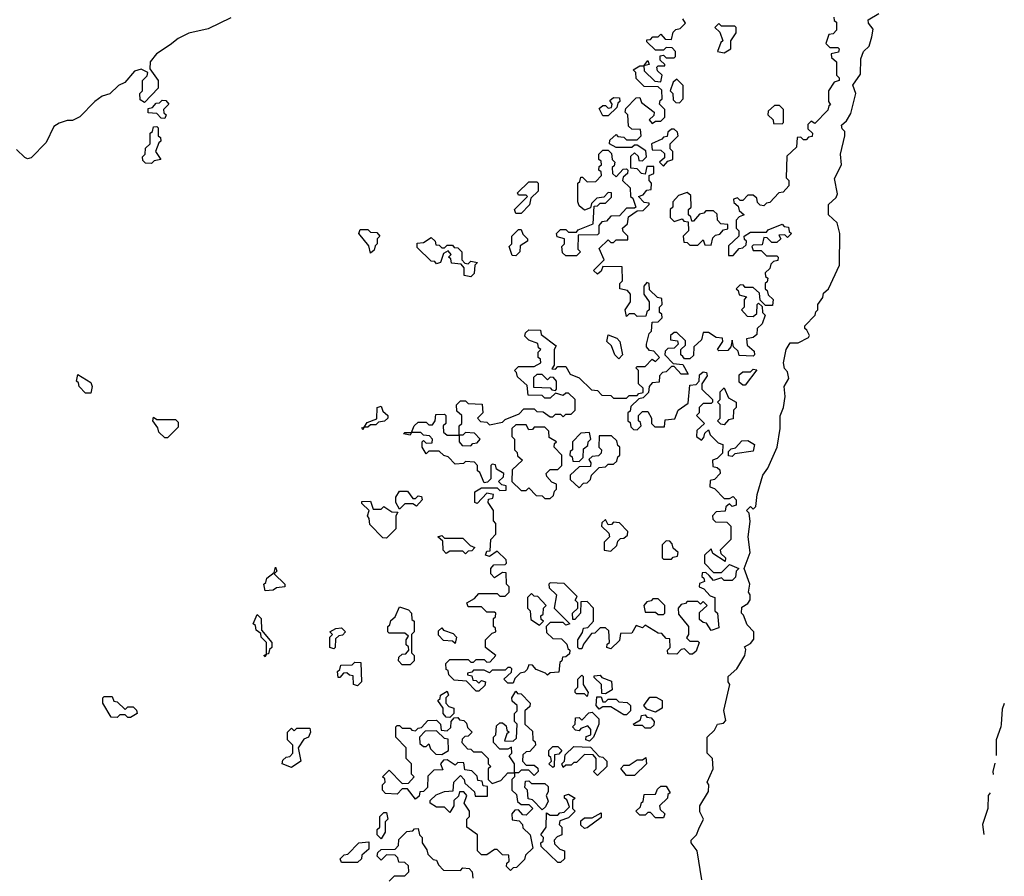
# Model space of a CAD drawing. Extents: x 2494118 to 2687960, y 757339 to 915227.
# Tile 202 of 256: x 2668675 to 2672406, y 787088 to 790335. Entities that reach past the tile are written whole.
import ezdxf

# ---------------------------------------------------------------- set-up
doc = ezdxf.new("R2010")
doc.units = 0

msp = doc.modelspace()

# ---------------------------------------------------------------- linework, layer by layer
at = {"layer": '0CON20XD'}
for points in [[(2669475, 790342.5), (2669389.6, 790300.5), (2669316.1, 790283.9), (2669275, 790263.3), (2669245, 790240), (2669193.3, 790205), (2669170, 790175), (2669168.3, 790148.3), (2669200, 790105), (2669200, 790075), (2669148.3, 790021.7), (2669131.7, 790031.7), (2669130, 790055), (2669140, 790065), (2669140, 790105), (2669158.3, 790121.7), (2669160, 790135), (2669135, 790147.5), (2669109.6, 790140.5), (2669073.3, 790096.7), (2669050, 790085), (2669016.1, 790053.9), (2668987.5, 790045), (2668960, 790025), (2668903.3, 789966.7), (2668875, 789952.5), (2668855, 789953.3), (2668825, 789943.3), (2668805, 789930), (2668775, 789870), (2668718.3, 789811.7), (2668705, 789807.5), (2668695, 789812.5), (2668662.4, 789842.4)], [(2670371.7, 787858.3), (2670371.7, 787851.7), (2670388.3, 787848.3), (2670391.7, 787831.7), (2670405, 787830), (2670415, 787820), (2670425, 787830), (2670440, 787825), (2670438.3, 787811.7), (2670415, 787790), (2670405, 787790), (2670368.3, 787828.3), (2670321.7, 787831.7), (2670301.7, 787851.7), (2670298.3, 787868.3), (2670291.7, 787871.7), (2670290, 787895), (2670305, 787910), (2670375, 787910), (2670385, 787900), (2670395, 787900), (2670405, 787910), (2670435, 787910), (2670445, 787900), (2670458.3, 787901.7), (2670480, 787925), (2670440, 787955), (2670440, 787985), (2670465, 788010), (2670480, 788015), (2670478.3, 788028.3), (2670470, 788035), (2670470, 788065), (2670478.3, 788071.7), (2670480, 788085), (2670475, 788090), (2670445, 788090), (2670425, 788110), (2670375, 788110), (2670370, 788125), (2670398.3, 788141.7), (2670415, 788160), (2670485, 788160), (2670495, 788150), (2670515, 788150), (2670530, 788165), (2670530, 788185), (2670520, 788195), (2670518.3, 788238.3), (2670505, 788240), (2670475, 788220), (2670460, 788235), (2670460, 788255), (2670471.7, 788268.3), (2670515, 788270), (2670520, 788275), (2670518.3, 788288.3), (2670485, 788320), (2670455, 788300), (2670440, 788305), (2670445, 788320), (2670458.3, 788321.7), (2670460, 788365), (2670480, 788385), (2670480, 788425), (2670470, 788435), (2670470, 788475), (2670450, 788505), (2670451.7, 788518.3), (2670468.3, 788521.7), (2670470, 788535), (2670445, 788540), (2670408.3, 788501.7), (2670400, 788505), (2670400, 788545), (2670425, 788560), (2670485, 788560), (2670495, 788550), (2670518.3, 788551.7), (2670518.3, 788568.3), (2670501.7, 788571.7), (2670490, 788585), (2670508.3, 788601.7), (2670510, 788615), (2670481.7, 788631.7), (2670478.3, 788648.3), (2670465, 788650), (2670460, 788645), (2670460, 788595), (2670448.3, 788581.7), (2670435, 788580), (2670418.3, 788618.3), (2670410, 788625), (2670410, 788645), (2670398.3, 788658.3), (2670365, 788660), (2670357, 788653), (2670325, 788650), (2670298.3, 788678.3), (2670283, 788683), (2670265, 788700), (2670225, 788700), (2670215, 788690), (2670200, 788715), (2670200, 788735), (2670205, 788740), (2670215, 788730), (2670238.3, 788731.7), (2670240, 788745), (2670228.3, 788758.3), (2670205, 788760), (2670195, 788770), (2670160, 788770), (2670155, 788760), (2670130, 788765), (2670135, 788770), (2670160, 788770), (2670170, 788795), (2670185, 788810), (2670215, 788810), (2670225, 788800), (2670240, 788800), (2670250, 788815), (2670251.7, 788838.3), (2670285, 788840), (2670290, 788835), (2670290, 788805), (2670280, 788795), (2670281.7, 788771.7), (2670295, 788760), (2670340, 788760), (2670340, 788795), (2670350, 788805), (2670350, 788835), (2670331.7, 788851.7), (2670330, 788875), (2670345, 788890), (2670365, 788890), (2670375, 788880), (2670428.3, 788878.3), (2670430, 788845), (2670410, 788825), (2670421.7, 788811.7), (2670445, 788810), (2670455, 788800), (2670505, 788810), (2670515, 788820), (2670568.3, 788841.7), (2670585, 788860), (2670625, 788860), (2670635, 788850), (2670658.3, 788848.3), (2670685, 788830), (2670695, 788830), (2670705, 788840), (2670725, 788840), (2670735, 788830), (2670745, 788840), (2670765, 788840), (2670780, 788855), (2670780, 788895), (2670755, 788920), (2670745, 788920), (2670735, 788910), (2670705, 788920), (2670685, 788900), (2670665, 788900), (2670655, 788910), (2670601.7, 788911.7), (2670598.3, 788948.3), (2670561.7, 788981.7), (2670558.3, 788998.3), (2670550, 789005), (2670565, 789020), (2670625, 789020), (2670650, 789035), (2670648.3, 789048.3), (2670640, 789055), (2670640, 789075), (2670650, 789085), (2670641.7, 789091.7), (2670638.3, 789108.3), (2670605, 789120), (2670590, 789135), (2670591.7, 789148.3), (2670605, 789160), (2670648.3, 789158.3), (2670651.7, 789141.7), (2670708.3, 789098.3), (2670700, 789085), (2670700, 789025), (2670691.7, 789011.7), (2670705, 789010), (2670715, 789020), (2670745, 789020), (2670761.7, 788991.7), (2670795, 788977.5), (2670841.7, 788931.7), (2670865, 788930), (2670881.7, 788911.7), (2670915, 788910), (2670925, 788900), (2670975, 788900), (2670985, 788910), (2671015, 788910), (2671021.7, 788918.3), (2671038.3, 788921.7), (2671038.3, 788938.3), (2671020, 788955), (2671020, 789005), (2671010, 789015), (2671015, 789020), (2671045, 789020), (2671071.7, 789048.3), (2671085, 789040), (2671100, 789055), (2671078.3, 789078.3), (2671061.7, 789081.7), (2671050, 789095), (2671050, 789105), (2671060, 789145), (2671070, 789155), (2671071.7, 789188.3), (2671095, 789190), (2671110, 789205), (2671108.3, 789218.3), (2671100, 789225), (2671100, 789245), (2671110, 789255), (2671108.3, 789278.3), (2671091.7, 789281.7), (2671061.7, 789311.7), (2671060, 789335), (2671051.7, 789338.3), (2671040, 789325), (2671040, 789295), (2671060, 789265), (2671060, 789235), (2671051.7, 789228.3), (2671048.3, 789211.7), (2671015, 789210), (2671005, 789220), (2670985, 789220), (2670975, 789210), (2670970, 789235), (2670990, 789265), (2670990, 789295), (2670978.3, 789308.3), (2670950, 789315), (2670950, 789335), (2670960, 789345), (2670958.3, 789398.3), (2670885, 789400), (2670878.3, 789381.7), (2670865, 789370), (2670850, 789385), (2670890, 789425), (2670871.7, 789468.3), (2670905, 789500), (2670915, 789490), (2670925, 789490), (2670935, 789500), (2670980, 789500), (2670980, 789515), (2670961.7, 789531.7), (2670960, 789545), (2670978.3, 789561.7), (2670981.7, 789588.3), (2671015, 789610), (2671038.3, 789611.7), (2671060, 789635), (2671060, 789640), (2671041.7, 789641.7), (2671020, 789665), (2671038.3, 789671.7), (2671051.7, 789688.3), (2671068.3, 789691.7), (2671070, 789715), (2671060, 789725), (2671060, 789745), (2671078.3, 789751.7), (2671078.3, 789778.3), (2671051.7, 789778.3), (2671045, 789750), (2671031.7, 789751.7), (2671015, 789770), (2670991.7, 789771.7), (2670991.7, 789818.3), (2671005, 789830), (2671018.3, 789818.3), (2671021.7, 789801.7), (2671035, 789800), (2671050, 789815), (2671048.3, 789838.3), (2671015, 789860), (2671005, 789860), (2670995, 789850), (2670935, 789850), (2670910, 789865), (2670911.7, 789878.3), (2670935, 789900), (2670941.7, 789891.7), (2670965, 789890), (2670975, 789880), (2671015, 789880), (2671030, 789895), (2671028.3, 789918.3), (2670995, 789920), (2670981.7, 789931.7), (2670980, 789975), (2670970, 789985), (2670971.7, 789998.3), (2671011.7, 790038.3), (2671025, 790040), (2671031.7, 790021.7), (2671080, 789985), (2671078.3, 789971.7), (2671060, 789955), (2671071.7, 789941.7), (2671085, 789950), (2671105, 789950), (2671120, 789965), (2671120, 789995), (2671100, 790015), (2671101.7, 790028.3), (2671110, 790035), (2671108.3, 790068.3), (2671095, 790080), (2671041.7, 790081.7), (2671011.7, 790111.7), (2671010, 790135), (2671000, 790145), (2671025, 790160), (2671040, 790160), (2671055, 790180), (2671060, 790165), (2671040, 790160), (2671041.7, 790141.7), (2671081.7, 790101.7), (2671105, 790100), (2671110, 790125), (2671091.7, 790141.7), (2671090, 790155), (2671095, 790160), (2671120, 790160), (2671120, 790165), (2671101.7, 790181.7), (2671101.7, 790198.3), (2671115, 790200), (2671125, 790190), (2671155, 790190), (2671160, 790195), (2671160, 790215), (2671148.3, 790228.3), (2671125, 790230), (2671115, 790220), (2671085, 790220), (2671051.7, 790251.7), (2671051.7, 790258.3), (2671065, 790260), (2671075, 790270), (2671095, 790270), (2671105, 790280), (2671121.7, 790261.7), (2671145, 790260), (2671151.7, 790288.3), (2671161.7, 790298.3), (2671178.3, 790301.7), (2671198.3, 790321.7), (2671188.3, 790338.3)], [(2671260, 787075), (2671242.5, 787185), (2671220, 787215), (2671220, 787225), (2671240, 787245), (2671248.3, 787268.3), (2671266.2, 787305), (2671253, 787333), (2671252.5, 787355), (2671285, 787410), (2671286.7, 787435), (2671280, 787445), (2671302.5, 787495), (2671300, 787535), (2671280, 787555), (2671280, 787615), (2671308.3, 787641.7), (2671320, 787665), (2671341.7, 787668.3), (2671351.7, 787678.3), (2671343.3, 787716.7), (2671366.7, 787815), (2671360, 787825), (2671360, 787845), (2671392.5, 787875), (2671423.3, 787925), (2671427.5, 787947.5), (2671421.7, 787958.3), (2671445, 787970), (2671457, 787987), (2671457.5, 788015), (2671431.7, 788041.7), (2671418.3, 788078.3), (2671410, 788085), (2671411.7, 788108.3), (2671435, 788122.5), (2671443.6, 788136.4), (2671443.3, 788155), (2671436.7, 788165), (2671442.5, 788195), (2671420, 788255), (2671443.9, 788316.1), (2671436.2, 788375), (2671443, 788433), (2671440, 788465), (2671430, 788475), (2671445, 788490), (2671455, 788480), (2671465, 788490), (2671470, 788535), (2671491.2, 788608.8), (2671510, 788635), (2671546.2, 788715), (2671557.5, 788785), (2671557, 788833), (2671570, 788865), (2671576.4, 788906.4), (2671572.5, 788945), (2671590, 788975), (2671585, 789000), (2671573, 789013), (2671570, 789035), (2671580, 789085), (2671595, 789110), (2671625, 789110), (2671665, 789130), (2671668.3, 789138.3), (2671658.3, 789158.3), (2671650, 789165), (2671650, 789175), (2671690, 789215), (2671691.7, 789228.3), (2671700, 789235), (2671700, 789255), (2671718.3, 789281.7), (2671721.7, 789298.3), (2671740, 789315), (2671782.5, 789405), (2671783.3, 789525), (2671772.5, 789565), (2671740, 789595), (2671740, 789635), (2671769.1, 789660.9), (2671774, 789675), (2671763, 789733), (2671790, 789785), (2671786.2, 789825), (2671802.5, 789895), (2671801.7, 789911.7), (2671791.7, 789921.7), (2671790, 789935), (2671808.3, 789951.7), (2671825, 789980), (2671843.3, 790055), (2671833, 790087), (2671861.7, 790128.3), (2671863, 790187), (2671872.5, 790215), (2671893.8, 790235), (2671905, 790270), (2671909.3, 790299.3), (2671891.7, 790321.7), (2671890, 790335), (2671931.2, 790358.8)], [(2671760, 790345), (2671761.7, 790331.7), (2671770, 790325), (2671770, 790295), (2671758.3, 790281.7), (2671741.7, 790278.3), (2671730, 790245), (2671745, 790230), (2671775, 790230), (2671780, 790225), (2671778.3, 790211.7), (2671750, 790205), (2671751.7, 790191.7), (2671770, 790175), (2671770, 790125), (2671780, 790115), (2671780, 790105), (2671761.7, 790098.3), (2671740, 790065), (2671740, 790025), (2671748.3, 790011.7)], [(2671345, 790210), (2671370, 790225), (2671370, 790255), (2671390, 790285), (2671390, 790305), (2671385, 790310), (2671335, 790310), (2671325, 790320), (2671310, 790305), (2671328.3, 790288.3), (2671340, 790255), (2671331.7, 790248.3), (2671320, 790215), (2671345, 790210)], [(2671175, 790020), (2671190, 790035), (2671190, 790085), (2671165, 790110), (2671151.7, 790098.3), (2671140, 790065), (2671150, 790055), (2671151.7, 790031.7), (2671161.7, 790021.7), (2671175, 790020)], [(2669225, 789960), (2669211.7, 789961.7), (2669195, 789980), (2669161.7, 789981.7), (2669161.7, 789998.3), (2669178.3, 790001.7), (2669191.7, 790018.3), (2669205, 790020), (2669215, 790030), (2669228.3, 790028.3), (2669240, 790015), (2669220, 789995), (2669221.7, 789981.7), (2669230, 789975), (2669225, 789960)], [(2670905, 789970), (2670885, 789970), (2670871.7, 789998.3), (2670885, 790010), (2670895, 790010), (2670905, 790000), (2670918.3, 790001.7), (2670920, 790015), (2670911.7, 790028.3), (2670925, 790040), (2670948.3, 790038.3), (2670950, 790025), (2670941.7, 790018.3), (2670938.3, 790001.7), (2670905, 789970)], [(2671748.3, 790011.7), (2671741.7, 790008.3), (2671738.3, 789991.7), (2671688.3, 789941.7), (2671675, 789950), (2671661.7, 789938.3), (2671661.7, 789921.7), (2671680, 789905), (2671678.3, 789891.7), (2671665, 789890), (2671655, 789880), (2671645, 789880), (2671635, 789890), (2671621.7, 789888.3), (2671618.3, 789851.7), (2671581.7, 789818.3), (2671580, 789735), (2671590, 789725), (2671590, 789705), (2671568.3, 789681.7), (2671551.7, 789678.3), (2671518.3, 789641.7), (2671505, 789640), (2671495, 789630), (2671481.7, 789631.7), (2671471.7, 789641.7), (2671468.3, 789658.3), (2671455, 789670), (2671435, 789670), (2671415, 789650), (2671405, 789650), (2671395, 789660), (2671380, 789655), (2671381.7, 789641.7), (2671398.3, 789628.3), (2671401.7, 789611.7), (2671420, 789595), (2671401.7, 789588.3), (2671390, 789575), (2671390, 789545), (2671400, 789535), (2671400, 789515), (2671361.7, 789478.3), (2671361.7, 789441.7), (2671378.3, 789441.7), (2671401.7, 789468.3), (2671415, 789470), (2671428.3, 789481.7), (2671430, 789495), (2671421.7, 789501.7), (2671420, 789515), (2671445, 789530), (2671505, 789530), (2671511.7, 789538.3), (2671565, 789560), (2671571.7, 789551.7), (2671588.3, 789548.3), (2671591.7, 789531.7), (2671600, 789525), (2671585, 789510), (2671575, 789520), (2671551.7, 789518.3), (2671560, 789505), (2671545, 789490), (2671525, 789490), (2671508.3, 789508.3), (2671495, 789510), (2671488.3, 789481.7), (2671455, 789480), (2671450, 789475), (2671455, 789460), (2671485, 789460), (2671505, 789440), (2671545, 789440), (2671550, 789435), (2671548.3, 789421.7), (2671531.7, 789418.3), (2671521.7, 789408.3), (2671518.3, 789391.7), (2671500, 789375), (2671501.7, 789361.7), (2671510, 789355), (2671508.3, 789341.7), (2671500, 789335), (2671500, 789315), (2671508.3, 789308.3), (2671511.7, 789291.7), (2671530, 789275), (2671528.3, 789251.7), (2671501.7, 789251.7), (2671481.7, 789271.7), (2671478.3, 789298.3), (2671455, 789320), (2671425, 789320), (2671418.3, 789328.3), (2671405, 789330), (2671390, 789315), (2671398.3, 789308.3), (2671401.7, 789291.7), (2671430, 789285), (2671420, 789275), (2671420, 789245), (2671410, 789235), (2671431.7, 789211.7), (2671455, 789210), (2671468.3, 789221.7), (2671470, 789255), (2671475, 789260), (2671488.3, 789248.3), (2671490, 789225), (2671500, 789215), (2671488.3, 789181.7), (2671470, 789165), (2671468.3, 789141.7), (2671455, 789130), (2671430, 789125), (2671431.7, 789101.7), (2671458.3, 789078.3), (2671460, 789065), (2671455, 789060), (2671401.7, 789061.7), (2671398.3, 789078.3), (2671380, 789095), (2671375, 789120), (2671370, 789095), (2671358.3, 789081.7), (2671325, 789080), (2671320, 789085), (2671340, 789115), (2671338.3, 789128.3), (2671315, 789130), (2671285, 789150), (2671265, 789150), (2671258.3, 789121.7), (2671230, 789095), (2671228.3, 789061.7), (2671215, 789050), (2671195, 789050), (2671188.3, 789058.3), (2671180, 789065), (2671180, 789085), (2671198.3, 789101.7), (2671198.3, 789118.3), (2671165, 789150), (2671155, 789150), (2671141.7, 789138.3), (2671141.7, 789121.7), (2671168.3, 789118.3), (2671170, 789105), (2671155, 789090), (2671131.7, 789088.3), (2671121.7, 789078.3), (2671120, 789065), (2671151.7, 789031.7), (2671188.3, 789028.3), (2671208.3, 788991.7), (2671181.7, 788991.7), (2671155, 789020), (2671145, 789020), (2671125, 789000), (2671111.7, 788998.3), (2671100, 788985), (2671098.3, 788961.7), (2671071.7, 788958.3), (2671060, 788945), (2671058.3, 788921.7), (2671038.3, 788901.7), (2671021.7, 788898.3), (2670991.7, 788868.3), (2670988.3, 788851.7), (2670980, 788845), (2670980, 788815), (2670988.3, 788808.3), (2670991.7, 788791.7), (2671001.7, 788781.7), (2671015, 788780), (2671030, 788795), (2671028.3, 788808.3), (2671020, 788815), (2671020, 788835), (2671035, 788850), (2671055, 788850), (2671070, 788825), (2671070, 788805), (2671081.7, 788791.7), (2671118.3, 788791.7), (2671121.7, 788818.3), (2671158.3, 788821.7), (2671170, 788855), (2671208.3, 788881.7), (2671215, 788950), (2671238.3, 788951.7), (2671250, 788965), (2671251.7, 788988.3), (2671265, 789000), (2671278.3, 788998.3), (2671280, 788985), (2671260, 788955), (2671260, 788935), (2671300, 788895), (2671300, 788885), (2671295, 788880), (2671265, 788880), (2671250, 788865), (2671250, 788845), (2671240, 788835), (2671270, 788805), (2671241.7, 788778.3), (2671240, 788755), (2671258.3, 788741.7), (2671268.3, 788751.7), (2671271.7, 788768.3), (2671285, 788780), (2671291.7, 788761.7), (2671321.7, 788731.7), (2671340, 788725), (2671338.3, 788691.7), (2671318.3, 788671.7), (2671300, 788665), (2671301.7, 788641.7), (2671318.3, 788638.3), (2671328.3, 788628.3), (2671330, 788615), (2671308.3, 788591.7), (2671291.7, 788588.3), (2671290, 788565), (2671308.3, 788558.3), (2671345, 788520), (2671365, 788520), (2671378.3, 788528.3), (2671390, 788515), (2671390, 788495), (2671375, 788490), (2671365, 788500), (2671351.7, 788488.3), (2671348.3, 788471.7), (2671315, 788470), (2671300, 788455), (2671301.7, 788441.7), (2671311.7, 788431.7), (2671355, 788430), (2671370, 788415), (2671370, 788365), (2671330, 788325), (2671331.7, 788311.7), (2671350, 788295), (2671348.3, 788281.7), (2671301.7, 788311.7), (2671295, 788330), (2671270, 788305), (2671270, 788275), (2671305, 788240), (2671335, 788240), (2671365, 788270), (2671400, 788255), (2671390, 788245), (2671388.3, 788221.7), (2671375, 788210), (2671345, 788210), (2671335, 788220), (2671305, 788210), (2671288.3, 788228.3), (2671275, 788240), (2671261.7, 788238.3), (2671260, 788225), (2671268.3, 788218.3), (2671270, 788205), (2671251.7, 788198.3), (2671250, 788185), (2671268.3, 788178.3), (2671291.7, 788151.7), (2671310, 788145), (2671310, 788095), (2671320, 788085), (2671325, 788030), (2671295, 788020), (2671278.3, 788048.3), (2671265, 788050), (2671251.7, 788061.7), (2671251.7, 788088.3), (2671280, 788115), (2671265, 788130), (2671255, 788120), (2671245, 788130), (2671205, 788130), (2671198.3, 788121.7), (2671181.7, 788118.3), (2671170, 788105), (2671171.7, 788081.7), (2671210, 788035), (2671210, 788005), (2671201.7, 787991.7), (2671215, 787980), (2671245, 787980), (2671250, 787975), (2671238.3, 787941.7), (2671225, 787930), (2671215, 787930), (2671195, 787950), (2671181.7, 787948.3), (2671165, 787930), (2671131.7, 787931.7), (2671130, 787945), (2671140, 787955), (2671138.3, 787988.3), (2671125, 787990), (2671108.3, 788008.3), (2671095, 788010), (2671045, 788040), (2671035, 788030), (2671011.7, 788038.3), (2670995, 788010), (2670951.7, 788008.3), (2670948.3, 787981.7), (2670915, 787950), (2670900, 787955), (2670901.7, 787968.3), (2670910, 787975), (2670908.3, 788018.3), (2670895, 788030), (2670875, 788030), (2670855, 788010), (2670841.7, 788008.3), (2670811.7, 787968.3), (2670805, 787950), (2670795, 787950), (2670790, 787955), (2670790, 787985), (2670808.3, 788011.7), (2670811.7, 788028.3), (2670828.3, 788031.7), (2670850, 788055), (2670850, 788105), (2670825, 788130), (2670801.7, 788128.3), (2670800, 788085), (2670778.3, 788061.7), (2670771.7, 788061.7), (2670770, 788085), (2670790, 788105), (2670790, 788125), (2670780, 788135), (2670788.3, 788148.3), (2670738.3, 788198.3), (2670685, 788200), (2670680, 788195), (2670681.7, 788181.7), (2670710, 788155), (2670700, 788105), (2670760, 788045), (2670745, 788040), (2670735, 788050), (2670685, 788050), (2670670, 788035), (2670671.7, 788011.7), (2670695, 787990), (2670728.3, 787988.3), (2670748.3, 787968.3), (2670751.7, 787951.7), (2670760, 787945), (2670758.3, 787931.7), (2670745, 787920), (2670731.7, 787918.3), (2670730, 787905), (2670721.7, 787898.3), (2670718.3, 787861.7), (2670685, 787860), (2670675, 787850), (2670668.3, 787858.3), (2670631.7, 787871.7), (2670618.3, 787888.3), (2670605, 787890), (2670598.3, 787871.7), (2670588.3, 787861.7), (2670571.7, 787858.3), (2670551.7, 787838.3), (2670545, 787820), (2670525, 787820), (2670510, 787835), (2670538.3, 787861.7), (2670540, 787875), (2670535, 787880), (2670525, 787880), (2670515, 787870), (2670465, 787870), (2670455, 787860), (2670435, 787870), (2670395, 787870), (2670388.3, 787861.7), (2670371.7, 787858.3)], [(2671565, 789940), (2671570, 789945), (2671570, 789995), (2671555, 790010), (2671535, 790010), (2671511.7, 789988.3), (2671510, 789975), (2671530, 789955), (2671531.7, 789941.7), (2671565, 789940)], [(2669175, 789790), (2669151.7, 789791.7), (2669141.7, 789801.7), (2669140, 789815), (2669150, 789825), (2669151.7, 789848.3), (2669170, 789865), (2669170, 789905), (2669178.3, 789911.7), (2669181.7, 789928.3), (2669195, 789930), (2669200, 789925), (2669200, 789895), (2669208.3, 789888.3), (2669210, 789875), (2669201.7, 789868.3), (2669190, 789835), (2669210, 789805), (2669185, 789800), (2669175, 789790)], [(2671115, 789780), (2671131.7, 789798.3), (2671150, 789805), (2671150, 789835), (2671140, 789845), (2671140, 789865), (2671170, 789895), (2671168.3, 789908.3), (2671155, 789920), (2671145, 789920), (2671131.7, 789908.3), (2671128.3, 789891.7), (2671115, 789890), (2671108.3, 789881.7), (2671070, 789865), (2671071.7, 789841.7), (2671105, 789840), (2671118.3, 789828.3), (2671118.3, 789811.7), (2671100, 789795), (2671115, 789780)], [(2670785, 789440), (2670745, 789440), (2670731.7, 789451.7), (2670730, 789475), (2670740, 789485), (2670740, 789505), (2670711.7, 789511.7), (2670710, 789525), (2670725, 789540), (2670745, 789540), (2670755, 789530), (2670785, 789530), (2670791.7, 789538.3), (2670848.3, 789561.7), (2670851.7, 789628.3), (2670865, 789630), (2670875, 789640), (2670895, 789640), (2670918.3, 789661.7), (2670918.3, 789678.3), (2670905, 789680), (2670888.3, 789661.7), (2670861.7, 789658.3), (2670841.7, 789638.3), (2670838.3, 789621.7), (2670815, 789612.5), (2670795, 789630), (2670790, 789645), (2670790, 789715), (2670798.3, 789721.7), (2670801.7, 789738.3), (2670808.3, 789738.3), (2670825, 789720), (2670858.3, 789721.7), (2670880, 789745), (2670878.3, 789758.3), (2670870, 789765), (2670871.7, 789778.3), (2670880, 789785), (2670878.3, 789798.3), (2670870, 789805), (2670870, 789825), (2670885, 789840), (2670905, 789840), (2670918.3, 789828.3), (2670920, 789805), (2670930, 789795), (2670928.3, 789781.7), (2670920, 789775), (2670921.7, 789751.7), (2670935, 789740), (2670961.7, 789768.3), (2670975, 789770), (2670980, 789765), (2670978.3, 789751.7), (2670961.7, 789738.3), (2670960, 789725), (2670988.3, 789698.3), (2670990, 789665), (2670998.3, 789658.3), (2671010, 789625), (2671005, 789620), (2670975, 789620), (2670948.3, 789591.7), (2670915, 789590), (2670898.3, 789571.7), (2670881.7, 789568.3), (2670870, 789555), (2670870, 789525), (2670865, 789520), (2670791.7, 789518.3), (2670790, 789465), (2670800, 789455), (2670785, 789440)], [(2670575, 789600), (2670555, 789600), (2670550, 789615), (2670600, 789665), (2670595, 789670), (2670565, 789670), (2670561.7, 789678.3), (2670605, 789720), (2670635, 789720), (2670640, 789715), (2670640, 789685), (2670611.7, 789658.3), (2670607, 789633), (2670575, 789600)], [(2671295, 789480), (2671301.7, 789508.3), (2671311.7, 789518.3), (2671328.3, 789521.7), (2671341.7, 789538.3), (2671358.3, 789541.7), (2671358.3, 789558.3), (2671331.7, 789561.7), (2671320, 789575), (2671318.3, 789598.3), (2671305, 789610), (2671275, 789610), (2671268.3, 789601.7), (2671251.7, 789598.3), (2671228.3, 789571.7), (2671221.7, 789571.7), (2671218.3, 789588.3), (2671210, 789595), (2671210, 789615), (2671220, 789625), (2671218.3, 789668.3), (2671205, 789680), (2671171.7, 789668.3), (2671150, 789645), (2671150, 789625), (2671140, 789615), (2671140, 789585), (2671155, 789570), (2671185, 789580), (2671191.7, 789571.7), (2671208.3, 789568.3), (2671210, 789535), (2671190, 789515), (2671191.7, 789491.7), (2671205, 789490), (2671215, 789480), (2671245, 789480), (2671265, 789500), (2671271.7, 789481.7), (2671295, 789480)], [(2670005, 789450), (2669998.3, 789478.3), (2669960, 789525), (2669965, 789540), (2669995, 789540), (2670005, 789530), (2670028.3, 789528.3), (2670040, 789515), (2670030, 789505), (2670030, 789485), (2670021.7, 789478.3), (2670018.3, 789461.7), (2670005, 789450)], [(2670385, 789360), (2670360, 789365), (2670360, 789395), (2670348.3, 789408.3), (2670311.7, 789411.7), (2670308.3, 789428.3), (2670300, 789435), (2670310, 789445), (2670298.3, 789458.3), (2670281.7, 789448.3), (2670270, 789415), (2670255, 789410), (2670248.3, 789418.3), (2670235, 789420), (2670181.7, 789471.7), (2670181.7, 789488.3), (2670205, 789490), (2670235, 789510), (2670250, 789495), (2670251.7, 789481.7), (2670265, 789480), (2670275, 789470), (2670285, 789470), (2670295, 789480), (2670315, 789480), (2670321.7, 789471.7), (2670335, 789470), (2670350, 789455), (2670350, 789425), (2670361.7, 789411.7), (2670375, 789410), (2670385, 789420), (2670410, 789415), (2670400, 789405), (2670397, 789373), (2670385, 789360)], [(2670555, 789440), (2670541.7, 789441.7), (2670530, 789475), (2670540, 789485), (2670540, 789515), (2670565, 789540), (2670575, 789540), (2670581.7, 789521.7), (2670600, 789505), (2670600, 789495), (2670571.7, 789478.3), (2670570, 789455), (2670555, 789440)], [(2670945, 789050), (2670930, 789065), (2670918.3, 789098.3), (2670900, 789115), (2670905, 789140), (2670938.3, 789128.3), (2670950, 789115), (2670960, 789065), (2670945, 789050)], [(2668945, 788920), (2668925, 788920), (2668900, 788945), (2668898.3, 788958.3), (2668890, 788965), (2668895, 788990), (2668945, 788960), (2668950, 788945), (2668945, 788920)], [(2670705, 788930), (2670710, 788935), (2670710, 788965), (2670698.3, 788978.3), (2670685, 788980), (2670675, 788970), (2670655, 788990), (2670635, 788990), (2670621.7, 788978.3), (2670621.7, 788941.7), (2670685, 788940), (2670691.7, 788931.7), (2670705, 788930)], [(2671425, 788950), (2671415, 788950), (2671401.7, 788961.7), (2671401.7, 788988.3), (2671415, 789000), (2671445, 789000), (2671455, 789010), (2671468.3, 789008.3), (2671425, 788950)], [(2671345, 788800), (2671331.7, 788801.7), (2671320, 788815), (2671330, 788825), (2671330, 788875), (2671320, 788885), (2671330, 788895), (2671330, 788925), (2671345, 788940), (2671361.7, 788901.7), (2671390, 788885), (2671390, 788865), (2671380, 788855), (2671378.3, 788821.7), (2671361.7, 788818.3), (2671345, 788800)], [(2669975, 788780), (2669971.7, 788788.3), (2669980, 788790), (2669991.7, 788808.3), (2670028.3, 788821.7), (2670030, 788865), (2670045, 788870), (2670051.7, 788851.7), (2670070, 788835), (2670070, 788825), (2670057, 788813), (2670035, 788810), (2670025, 788800), (2670005, 788800), (2669995, 788790), (2669980, 788790), (2669975, 788780)], [(2669235, 788750), (2669225, 788750), (2669201.7, 788771.7), (2669198.3, 788788.3), (2669180, 788815), (2669181.7, 788828.3), (2669195, 788820), (2669265, 788820), (2669275, 788810), (2669275, 788790), (2669235, 788750)], [(2670685, 788520), (2670698.3, 788531.7), (2670701.7, 788548.3), (2670710, 788555), (2670710, 788575), (2670691.7, 788581.7), (2670673, 788603), (2670670, 788615), (2670685, 788630), (2670715, 788630), (2670730, 788645), (2670730, 788685), (2670700, 788715), (2670701.7, 788728.3), (2670710, 788735), (2670681.7, 788751.7), (2670680, 788775), (2670665, 788790), (2670625, 788790), (2670618.3, 788781.7), (2670605, 788780), (2670595, 788800), (2670555, 788800), (2670540, 788785), (2670540, 788755), (2670550, 788745), (2670550, 788705), (2670560, 788695), (2670561.7, 788681.7), (2670580, 788665), (2670541.7, 788628.3), (2670540, 788585), (2670575, 788550), (2670595, 788550), (2670605, 788560), (2670631.7, 788531.7), (2670655, 788530), (2670665, 788520), (2670685, 788520)], [(2670385, 788720), (2670391.7, 788728.3), (2670408.3, 788731.7), (2670420, 788745), (2670398.3, 788768.3), (2670365, 788770), (2670355, 788760), (2670340, 788760), (2670340, 788735), (2670351.7, 788721.7), (2670385, 788720)], [(2670795, 788660), (2670810, 788675), (2670811.7, 788708.3), (2670828.3, 788721.7), (2670830, 788735), (2670840, 788745), (2670835, 788770), (2670801.7, 788768.3), (2670770, 788735), (2670770, 788705), (2670761.7, 788698.3), (2670760, 788685), (2670768.3, 788678.3), (2670771.7, 788661.7), (2670795, 788660)], [(2670795, 788560), (2670811.7, 788578.3), (2670825, 788580), (2670838.3, 788591.7), (2670841.7, 788608.3), (2670871.7, 788638.3), (2670895, 788640), (2670905, 788650), (2670925, 788650), (2670938.3, 788661.7), (2670941.7, 788678.3), (2670950, 788685), (2670950, 788715), (2670941.7, 788721.7), (2670938.3, 788738.3), (2670918.3, 788758.3), (2670871.7, 788758.3), (2670870, 788715), (2670880, 788705), (2670878.3, 788691.7), (2670868.3, 788681.7), (2670845, 788680), (2670831.7, 788668.3), (2670840, 788655), (2670838.3, 788641.7), (2670795, 788640), (2670761.7, 788608.3), (2670761.7, 788591.7), (2670795, 788560)], [(2671375, 788680), (2671361.7, 788681.7), (2671361.7, 788698.3), (2671371.7, 788708.3), (2671388.3, 788711.7), (2671411.7, 788738.3), (2671435, 788740), (2671460, 788725), (2671455, 788700), (2671385, 788690), (2671375, 788680)], [(2670115, 788480), (2670100, 788505), (2670100, 788525), (2670115, 788547.5), (2670145, 788547.5), (2670165, 788520), (2670175, 788520), (2670185, 788530), (2670198.3, 788528.3), (2670200, 788515), (2670178.3, 788491.7), (2670165, 788500), (2670135, 788500), (2670115, 788480)], [(2670065, 788370), (2670051.7, 788371.7), (2670001.7, 788421.7), (2670000, 788445), (2669992.5, 788455), (2670000, 788475), (2669971.7, 788501.7), (2669971.7, 788508.3), (2670005, 788510), (2670015, 788480), (2670045, 788480), (2670055, 788490), (2670085, 788470), (2670108.3, 788468.3), (2670100, 788455), (2670100, 788405), (2670065, 788370)], [(2670915, 788320), (2670938.3, 788341.7), (2670941.7, 788358.3), (2670951.7, 788368.3), (2670965, 788370), (2670978.3, 788381.7), (2670980, 788395), (2670948.3, 788428.3), (2670925, 788430), (2670918.3, 788421.7), (2670905, 788420), (2670895, 788440), (2670881.7, 788428.3), (2670880, 788415), (2670908.3, 788388.3), (2670910, 788375), (2670890, 788355), (2670890, 788325), (2670915, 788320)], [(2670365, 788310), (2670355, 788320), (2670305, 788320), (2670291.7, 788311.7), (2670280, 788325), (2670278.3, 788358.3), (2670260, 788375), (2670275, 788380), (2670285, 788370), (2670355, 788370), (2670381.7, 788341.7), (2670400, 788335), (2670388.3, 788321.7), (2670375, 788320), (2670365, 788310)], [(2671145, 788290), (2671151.7, 788298.3), (2671168.3, 788301.7), (2671170, 788315), (2671151.7, 788331.7), (2671148.3, 788348.3), (2671138.3, 788358.3), (2671125, 788360), (2671110, 788345), (2671110, 788295), (2671115, 788290), (2671145, 788290)], [(2669605, 788170), (2669600, 788195), (2669608.3, 788201.7), (2669611.7, 788218.3), (2669640, 788240), (2669645, 788260), (2669650, 788245), (2669640, 788235), (2669680, 788195), (2669680, 788185), (2669648.3, 788181.7), (2669635, 788172.5), (2669605, 788170)], [(2670645, 788040), (2670660, 788055), (2670651.7, 788061.7), (2670650, 788075), (2670658.3, 788081.7), (2670660, 788105), (2670670, 788115), (2670638.3, 788148.3), (2670625, 788150), (2670615, 788160), (2670600, 788145), (2670600, 788105), (2670610, 788095), (2670611.7, 788061.7), (2670645, 788040)], [(2671115, 788080), (2671120, 788085), (2671120, 788115), (2671095, 788140), (2671075, 788140), (2671068.3, 788131.7), (2671051.7, 788128.3), (2671040, 788115), (2671045, 788090), (2671085, 788090), (2671095, 788080), (2671115, 788080)], [(2670155, 787890), (2670125, 787890), (2670110, 787905), (2670111.7, 787918.3), (2670125, 787930), (2670138.3, 787931.7), (2670150, 787945), (2670148.3, 787958.3), (2670140, 787965), (2670140, 787985), (2670148.3, 787998.3), (2670135, 788010), (2670075, 788010), (2670070, 788015), (2670070, 788035), (2670078.3, 788041.7), (2670081.7, 788058.3), (2670098.3, 788071.7), (2670115, 788110), (2670148.3, 788098.3), (2670160, 788085), (2670161.7, 788061.7), (2670170, 788055), (2670170, 788015), (2670160, 788005), (2670160, 787935), (2670170, 787925), (2670170, 787905), (2670155, 787890)], [(2669605, 787920), (2669600, 787925), (2669610, 787930), (2669610, 787975), (2669590, 787995), (2669588.3, 788008.3), (2669571.7, 788021.7), (2669568.3, 788038.3), (2669560, 788045), (2669575, 788080), (2669590, 788065), (2669591.7, 788021.7), (2669630, 787975), (2669630, 787955), (2669621.7, 787948.3), (2669618.3, 787931.7), (2669610, 787930), (2669605, 787920)], [(2669865, 787950), (2669850, 787955), (2669850, 787995), (2669860, 788005), (2669850, 788015), (2669873, 788027), (2669895, 788030), (2669910, 788015), (2669898.3, 788001.7), (2669885, 788000), (2669871.7, 787988.3), (2669870, 787955), (2669865, 787950)], [(2670325, 787970), (2670315, 787980), (2670281.7, 787981.7), (2670261.7, 788001.7), (2670261.7, 788018.3), (2670275, 788030), (2670281.7, 788021.7), (2670318.3, 788008.3), (2670330, 787995), (2670325, 787970)], [(2669955, 787810), (2669940, 787815), (2669938.3, 787848.3), (2669925, 787850), (2669915, 787860), (2669901.7, 787858.3), (2669888.3, 787841.7), (2669881.7, 787841.7), (2669880, 787865), (2669888.3, 787871.7), (2669891.7, 787888.3), (2669935, 787890), (2669945, 787900), (2669968.3, 787898.3), (2669970, 787825), (2669955, 787810)], [(2670825, 787770), (2670815, 787780), (2670785, 787780), (2670780, 787785), (2670780, 787795), (2670790, 787805), (2670790, 787835), (2670805, 787850), (2670810, 787845), (2670810, 787815), (2670830, 787785), (2670825, 787770)], [(2670895, 787780), (2670881.7, 787781.7), (2670880, 787815), (2670851.7, 787841.7), (2670851.7, 787848.3), (2670875, 787850), (2670881.7, 787841.7), (2670918.3, 787828.3), (2670920, 787795), (2670895, 787780)], [(2670535, 787110), (2670520, 787125), (2670521.7, 787138.3), (2670530, 787145), (2670528.3, 787168.3), (2670505, 787170), (2670485, 787190), (2670475, 787190), (2670445, 787170), (2670425, 787170), (2670410, 787185), (2670410, 787245), (2670370, 787275), (2670370, 787305), (2670380, 787315), (2670380, 787335), (2670360, 787365), (2670370, 787395), (2670358.3, 787408.3), (2670341.7, 787408.3), (2670338.3, 787391.7), (2670320, 787375), (2670320, 787355), (2670305, 787330), (2670285, 787350), (2670255, 787350), (2670230, 787365), (2670230, 787375), (2670253, 787397), (2670285, 787410), (2670318.3, 787411.7), (2670320, 787445), (2670345, 787470), (2670360, 787455), (2670361.7, 787441.7), (2670398.3, 787408.3), (2670401.7, 787391.7), (2670448.3, 787391.7), (2670448.3, 787428.3), (2670431.7, 787431.7), (2670428.3, 787448.3), (2670411.7, 787451.7), (2670408.3, 787468.3), (2670388.3, 787488.3), (2670361.7, 787491.7), (2670358.3, 787518.3), (2670335, 787520), (2670325, 787510), (2670295, 787530), (2670281.7, 787528.3), (2670270, 787515), (2670278.3, 787491.7), (2670245, 787490), (2670221.7, 787468.3), (2670220, 787425), (2670205, 787410), (2670191.7, 787408.3), (2670188.3, 787391.7), (2670175, 787380), (2670145, 787420), (2670125, 787420), (2670105, 787400), (2670061.7, 787401.7), (2670050, 787415), (2670050, 787435), (2670060, 787445), (2670058.3, 787458.3), (2670050, 787465), (2670075, 787490), (2670125, 787440), (2670148.3, 787441.7), (2670170, 787465), (2670160, 787475), (2670160, 787515), (2670140, 787535), (2670140, 787575), (2670100, 787615), (2670100, 787655), (2670105, 787660), (2670115, 787660), (2670125, 787650), (2670155, 787650), (2670161.7, 787641.7), (2670175, 787640), (2670185, 787650), (2670198.3, 787651.7), (2670221.7, 787678.3), (2670255, 787680), (2670270, 787665), (2670271.7, 787641.7), (2670295, 787640), (2670308.3, 787651.7), (2670310, 787675), (2670321.7, 787688.3), (2670335, 787690), (2670341.7, 787681.7), (2670358.3, 787678.3), (2670368.3, 787668.3), (2670371.7, 787651.7), (2670390, 787635), (2670375, 787620), (2670361.7, 787618.3), (2670351.7, 787608.3), (2670350, 787595), (2670371.7, 787571.7), (2670385, 787570), (2670395, 787560), (2670425, 787560), (2670450, 787535), (2670450, 787515), (2670460, 787505), (2670450, 787495), (2670450, 787455), (2670465, 787440), (2670498.3, 787451.7), (2670525, 787480), (2670550, 787480), (2670550, 787515), (2670530, 787545), (2670540, 787555), (2670538.3, 787578.3), (2670525, 787570), (2670495, 787570), (2670470, 787595), (2670470, 787615), (2670480, 787625), (2670481.7, 787658.3), (2670495, 787670), (2670505, 787670), (2670518.3, 787658.3), (2670521.7, 787641.7), (2670530, 787635), (2670521.7, 787628.3), (2670511.7, 787601.7), (2670545, 787600), (2670558.3, 787611.7), (2670560, 787665), (2670550, 787675), (2670550, 787705), (2670560, 787715), (2670560, 787735), (2670541.7, 787751.7), (2670540, 787765), (2670555, 787790), (2670561.7, 787781.7), (2670575, 787780), (2670610, 787745), (2670608.3, 787731.7), (2670590, 787715), (2670590, 787665), (2670618.3, 787638.3), (2670620, 787605), (2670628.3, 787598.3), (2670630, 787585), (2670608.3, 787561.7), (2670595, 787560), (2670581.7, 787548.3), (2670580, 787525), (2670595, 787510), (2670625, 787510), (2670638.3, 787498.3), (2670640, 787485), (2670625, 787470), (2670605, 787490), (2670575, 787490), (2670565, 787480), (2670550, 787480), (2670550, 787465), (2670540, 787455), (2670540, 787415), (2670558.3, 787398.3), (2670561.7, 787371.7), (2670575, 787360), (2670605, 787360), (2670620, 787345), (2670595, 787320), (2670581.7, 787321.7), (2670565, 787340), (2670551.7, 787338.3), (2670540, 787325), (2670541.7, 787301.7), (2670568.3, 787298.3), (2670580, 787285), (2670581.7, 787271.7), (2670610, 787245), (2670620, 787195), (2670591.7, 787168.3), (2670588.3, 787151.7), (2670558.3, 787121.7), (2670545, 787120), (2670535, 787110)], [(2670305, 787690), (2670291.7, 787691.7), (2670280, 787705), (2670280, 787725), (2670260, 787755), (2670268.3, 787761.7), (2670270, 787775), (2670295, 787790), (2670300, 787775), (2670290, 787765), (2670290, 787745), (2670301.7, 787731.7), (2670320, 787725), (2670320, 787705), (2670305, 787690)], [(2669095, 787690), (2669085, 787690), (2669075, 787700), (2669055, 787700), (2669045, 787690), (2669021.7, 787691.7), (2668990, 787745), (2668990, 787765), (2668995, 787770), (2669025, 787770), (2669031.7, 787751.7), (2669045, 787750), (2669075, 787720), (2669085, 787730), (2669105, 787730), (2669118.3, 787718.3), (2669120, 787705), (2669095, 787690)], [(2670975, 787700), (2670965, 787700), (2670915, 787730), (2670885, 787730), (2670871.7, 787721.7), (2670860, 787735), (2670861.7, 787768.3), (2670878.3, 787768.3), (2670885, 787750), (2670895, 787750), (2670905, 787760), (2670935, 787760), (2670945, 787750), (2670977, 787747), (2670990, 787735), (2670990, 787715), (2670975, 787700)], [(2671085, 787710), (2671051.7, 787721.7), (2671040, 787735), (2671063, 787767), (2671087, 787767), (2671110, 787755), (2671110, 787725), (2671085, 787710)], [(2672406.5, 787743), (2672398.5, 787721.5), (2672394.2, 787664.9), (2672392.7, 787655.1), (2672376.2, 787605), (2672375.6, 787545.7)], [(2670835, 787600), (2670820, 787605), (2670821.7, 787618.3), (2670840, 787625), (2670840, 787645), (2670828.3, 787658.3), (2670801.7, 787648.3), (2670795, 787640), (2670781.7, 787641.7), (2670770, 787655), (2670780, 787665), (2670781.7, 787688.3), (2670795, 787690), (2670805, 787680), (2670831.7, 787708.3), (2670845, 787710), (2670870, 787685), (2670870, 787665), (2670850, 787615), (2670835, 787600)], [(2671065, 787650), (2671045, 787650), (2671035, 787660), (2671005, 787660), (2671000, 787665), (2671028.3, 787681.7), (2671031.7, 787698.3), (2671045, 787700), (2671051.7, 787691.7), (2671068.3, 787688.3), (2671080, 787675), (2671078.3, 787661.7), (2671065, 787650)], [(2669705, 787500), (2669670, 787515), (2669671.7, 787528.3), (2669685, 787540), (2669698.3, 787541.7), (2669710, 787555), (2669710, 787585), (2669690, 787605), (2669690, 787635), (2669705, 787650), (2669715, 787640), (2669725, 787650), (2669775, 787650), (2669777.5, 787635), (2669770, 787615), (2669751.7, 787608.3), (2669730, 787575), (2669740, 787525), (2669705, 787500)], [(2670275, 787550), (2670300, 787565), (2670298.3, 787608.3), (2670285, 787610), (2670255, 787640), (2670211.7, 787638.3), (2670190, 787615), (2670191.7, 787591.7), (2670205, 787580), (2670215, 787580), (2670225, 787590), (2670231.7, 787571.7), (2670251.7, 787551.7), (2670275, 787550)], [(2670695, 787500), (2670680, 787515), (2670690, 787525), (2670688.3, 787538.3), (2670680, 787545), (2670680, 787565), (2670695, 787580), (2670715, 787580), (2670730, 787565), (2670718.3, 787551.7), (2670701.7, 787548.3), (2670700, 787505), (2670695, 787500)], [(2670865, 787470), (2670850, 787485), (2670860, 787495), (2670860, 787535), (2670848.3, 787548.3), (2670815, 787550), (2670785, 787520), (2670775, 787520), (2670765, 787510), (2670745, 787510), (2670735, 787500), (2670730, 787515), (2670740, 787525), (2670741.7, 787548.3), (2670775, 787580), (2670838.3, 787578.3), (2670871.7, 787541.7), (2670885, 787540), (2670900, 787525), (2670900, 787505), (2670865, 787470)], [(2671005, 787470), (2670975, 787470), (2670953, 787497), (2670965, 787510), (2670985, 787510), (2671015, 787530), (2671035, 787530), (2671048.3, 787538.3), (2671050, 787515), (2671005, 787470)], [(2672371, 787516.7), (2672363.3, 787485), (2672364.3, 787474)], [(2670655, 787340), (2670618.3, 787378.3), (2670601.7, 787381.7), (2670600, 787415), (2670590, 787425), (2670591.7, 787448.3), (2670605, 787450), (2670615, 787440), (2670665, 787440), (2670678.3, 787428.3), (2670678.3, 787408.3), (2670670, 787395), (2670677.5, 787372.5), (2670668.3, 787351.7), (2670655, 787340)], [(2671115, 787310), (2671085, 787310), (2671065, 787330), (2671055, 787330), (2671045, 787320), (2671025, 787320), (2671010, 787335), (2671028.3, 787351.7), (2671031.7, 787368.3), (2671038.3, 787371.7), (2671041.7, 787398.3), (2671085, 787400), (2671091.7, 787418.3), (2671105, 787430), (2671125, 787430), (2671140, 787405), (2671131.7, 787398.3), (2671130, 787385), (2671100, 787355), (2671101.7, 787341.7), (2671120, 787325), (2671115, 787310)], [(2670725, 787140), (2670715, 787140), (2670651.7, 787201.7), (2670650, 787215), (2670658.3, 787221.7), (2670660, 787235), (2670650, 787245), (2670670, 787275), (2670671.7, 787328.3), (2670685, 787320), (2670715, 787320), (2670721.7, 787328.3), (2670738.3, 787331.7), (2670758.3, 787351.7), (2670748.3, 787378.3), (2670740, 787385), (2670740, 787395), (2670755, 787400), (2670780, 787385), (2670770, 787375), (2670770, 787345), (2670780, 787335), (2670755, 787310), (2670721.7, 787298.3), (2670720, 787285), (2670730, 787275), (2670730, 787245), (2670711.7, 787238.3), (2670700, 787225), (2670701.7, 787211.7), (2670721.7, 787191.7), (2670740, 787185), (2670740, 787155), (2670725, 787140)], [(2672353.5, 787405.1), (2672345.8, 787395), (2672344.4, 787347.1), (2672344.1, 787345), (2672324.4, 787285), (2672328.7, 787246.6)], [(2670045, 787230), (2670030, 787245), (2670030, 787265), (2670040, 787275), (2670040, 787315), (2670055, 787330), (2670065, 787330), (2670070, 787305), (2670060, 787295), (2670060, 787255), (2670045, 787230)], [(2670815, 787270), (2670801.7, 787281.7), (2670801.7, 787298.3), (2670815, 787310), (2670845, 787310), (2670878.3, 787328.3), (2670878.3, 787311.7), (2670825, 787272.5), (2670815, 787270)], [(2670075, 787070), (2670095, 787090), (2670135, 787090), (2670150, 787105), (2670148.3, 787128.3), (2670135, 787140), (2670111.7, 787141.7), (2670108.3, 787158.3), (2670098.3, 787168.3), (2670065, 787170), (2670045, 787150), (2670030, 787165), (2670031.7, 787178.3), (2670045, 787190), (2670098.3, 787191.7), (2670110, 787205), (2670111.7, 787228.3), (2670141.7, 787258.3), (2670165, 787260), (2670171.7, 787268.3), (2670185, 787270), (2670190, 787245), (2670200, 787235), (2670200, 787215), (2670218.3, 787188.3), (2670221.7, 787171.7), (2670241.7, 787151.7), (2670255, 787150), (2670261.7, 787131.7), (2670281.7, 787111.7), (2670345, 787110), (2670355, 787120), (2670378.3, 787118.3), (2670390, 787105), (2670391.7, 787081.7)], [(2669955, 787140), (2669895, 787140), (2669890, 787155), (2669905, 787170), (2669918.3, 787171.7), (2669960, 787215), (2669998.3, 787218.3), (2669998.3, 787191.7), (2669971.7, 787168.3), (2669970, 787155), (2669955, 787140)]]:
    msp.add_lwpolyline(points, dxfattribs=at)

doc.saveas('drawing.dxf')
